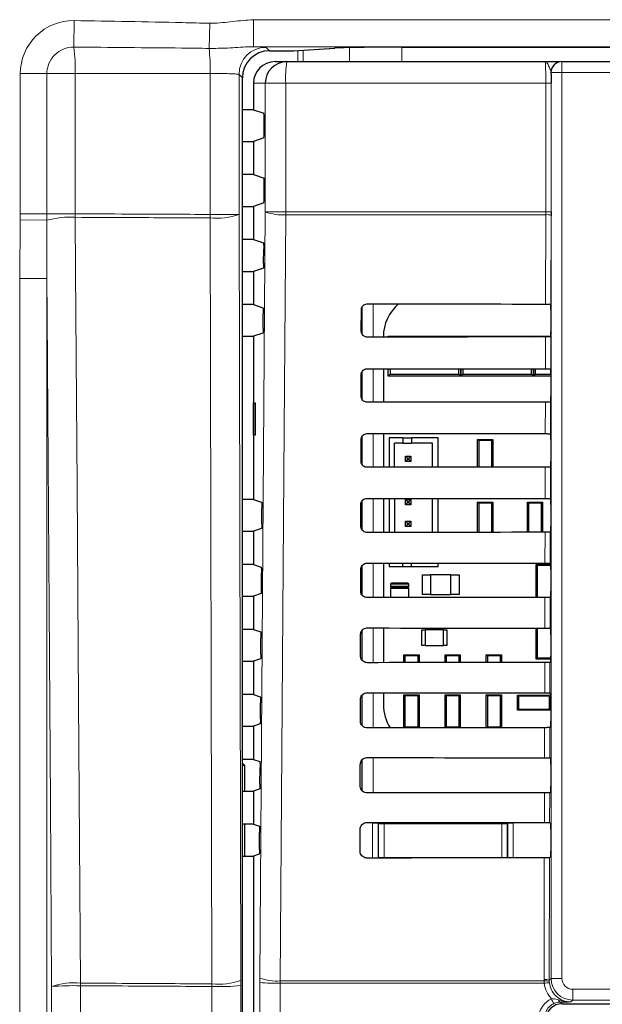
# Model space of a CAD drawing. Header units: millimetres. Extents: x 5 to 418, y 2 to 292.
# Tile 20 of 74: x 97 to 106, y 168 to 183. Entities that reach past the tile are written whole.
import ezdxf

# ---------------------------------------------------------------- set-up
doc = ezdxf.new("R2010")
doc.units = ezdxf.units.MM

msp = doc.modelspace()

# ---------------------------------------------------------------- linework, layer by layer
at = {"color": 7, "linetype": 'Continuous', "lineweight": 18}
for p, q in [((98.168, 182.7751), (98.1732, 183.1833)), ((100.2503, 182.7558), (100.2599, 183.1423)), ((100.9333, 183.1974), (111.1428, 183.1974)), ((100.9333, 182.7808), (100.9333, 183.1974)), ((111.1428, 182.7808), (100.9333, 182.7808)), ((103.2141, 182.7745), (103.2141, 182.5514)), ((101.1278, 182.7717), (101.1799, 182.7196)), ((101.5509, 182.7196), (102.1798, 182.7605)), ((101.5563, 182.7197), (101.5509, 182.7196)), ((101.6175, 182.5514), (101.6175, 182.7237)), ((101.698, 182.729), (101.698, 182.5514)), ((102.4092, 182.5514), (102.4092, 182.7681)), ((105.6786, 182.5514), (105.6786, 182.3848)), ((97.3462, 180.2096), (97.3462, 182.3668)), ((97.7545, 182.3668), (97.3462, 182.3668)), ((97.7545, 182.3668), (97.7545, 180.2096)), ((98.1913, 182.3668), (97.7545, 182.3668)), ((98.1913, 182.3668), (98.1913, 180.2096)), ((100.2676, 180.2002), (100.2676, 182.3693)), ((100.7112, 182.3551), (100.7112, 180.2002)), ((100.7633, 182.303), (100.7112, 182.3551)), ((105.512, 182.3848), (105.5103, 182.3848)), ((105.512, 182.3848), (105.6786, 182.3848)), ((105.512, 168.44), (105.512, 182.3848)), ((116.1844, 182.3848), (105.6786, 182.3848)), ((105.6786, 182.3848), (105.6786, 168.44)), ((101.1148, 182.2181), (100.9315, 182.2181)), ((101.4286, 182.2181), (101.1148, 182.2181)), ((101.1148, 180.2403), (101.1148, 182.2181)), ((105.4303, 182.2181), (101.4286, 182.2181)), ((101.4286, 182.2181), (101.4286, 180.2403)), ((105.5109, 182.2181), (105.4303, 182.2181)), ((105.4303, 180.2403), (105.4303, 182.2181)), ((105.5109, 182.2181), (105.5109, 180.2403)), ((97.3453, 180.1169), (97.3462, 180.2096)), ((97.7545, 180.2096), (97.3462, 180.2096)), ((97.7545, 180.2096), (97.7542, 180.1093)), ((98.1913, 180.2096), (97.7545, 180.2096)), ((98.1916, 180.1557), (98.1913, 180.2096)), ((100.7112, 180.2002), (100.2676, 180.2002)), ((100.7112, 180.2002), (100.7382, 168.4111)), ((101.4286, 180.2403), (101.1148, 180.2403)), ((101.4286, 180.2403), (105.4303, 180.2403)), ((105.4302, 180.1961), (105.4303, 180.2403)), ((105.5109, 180.2403), (105.4303, 180.2403)), ((97.337, 179.2148), (97.3453, 180.1169)), ((97.7542, 180.1093), (97.3453, 180.1169)), ((97.7542, 180.1093), (97.7531, 179.2148)), ((100.2946, 168.3571), (100.2676, 180.1462)), ((105.4302, 180.1961), (101.4288, 180.1961)), ((105.427, 178.8209), (105.4302, 180.1961)), ((105.5108, 180.185), (105.5076, 178.8194)), ((97.337, 144.5876), (97.337, 179.2148)), ((97.7531, 179.2148), (97.337, 179.2148)), ((97.7531, 179.2148), (97.7531, 144.5876)), ((102.6055, 178.3565), (102.6055, 178.7784)), ((102.7721, 178.8228), (102.7721, 178.3122)), ((105.4247, 177.8232), (105.4258, 178.3141)), ((105.5065, 178.3155), (105.5053, 177.8218)), ((102.6055, 177.3525), (102.6055, 177.7823)), ((102.7721, 177.8251), (102.7721, 177.3098)), ((105.4224, 176.8256), (105.4235, 177.3117)), ((105.5041, 177.3132), (105.503, 176.8241)), ((102.6055, 176.3484), (102.6055, 176.7862)), ((102.7721, 176.8275), (102.7721, 176.3075)), ((105.42, 175.8279), (105.4212, 176.3094)), ((105.5018, 176.3108), (105.5006, 175.8265)), ((102.7721, 175.8298), (102.7721, 175.3051)), ((102.6055, 175.3442), (102.6055, 175.79)), ((105.4177, 174.8302), (105.4188, 175.3071)), ((105.4994, 175.3085), (105.4983, 174.8288)), ((102.6055, 174.34), (102.6055, 174.7937)), ((102.7721, 174.8321), (102.7721, 174.3028)), ((103.0398, 174.5098), (103.3232, 174.5098)), ((103.3232, 174.4764), (103.0398, 174.4764)), ((103.0398, 174.4431), (103.3232, 174.4431)), ((105.4154, 173.8326), (105.4165, 174.3047)), ((105.4971, 174.3062), (105.496, 173.8311)), ((102.7721, 173.8345), (102.7721, 173.3005)), ((102.6055, 173.3357), (102.6055, 173.7974)), ((105.413, 172.8349), (105.4141, 173.3024)), ((105.4947, 173.3038), (105.4936, 172.8335)), ((102.6055, 172.3314), (102.6055, 172.8011)), ((102.7721, 172.8368), (102.7721, 172.2981)), ((105.4107, 171.8372), (105.4118, 172.3)), ((105.4924, 172.3015), (105.4913, 171.8358)), ((102.6055, 171.3285), (102.6055, 171.8047)), ((102.7721, 171.8391), (102.7721, 171.2958)), ((105.4084, 170.8396), (105.4095, 171.2977)), ((105.49, 171.2991), (105.489, 170.8381)), ((102.7663, 170.2934), (102.7663, 170.8304)), ((102.7663, 170.8304), (102.8496, 170.8304)), ((102.8584, 170.8216), (102.8496, 170.8304)), ((102.8496, 170.8304), (102.8496, 170.2935)), ((102.8584, 170.2998), (102.8584, 170.8216)), ((102.8584, 170.8216), (102.9417, 170.8216)), ((102.9417, 170.8216), (102.9417, 170.8413)), ((102.9417, 170.8216), (102.9417, 170.2998)), ((104.7546, 170.8216), (102.9417, 170.8216)), ((104.7546, 170.84), (104.7546, 170.8216)), ((104.7546, 170.8216), (104.838, 170.8216)), ((104.7546, 170.2998), (104.7546, 170.8216)), ((104.8467, 170.8304), (104.838, 170.8216)), ((104.838, 170.8216), (104.838, 170.2998)), ((104.8467, 170.295), (104.8467, 170.8304)), ((104.8467, 170.8304), (104.93, 170.8304)), ((104.93, 170.8304), (104.93, 170.295)), ((102.8583, 170.2935), (102.8584, 170.2998)), ((102.8584, 170.2998), (102.9417, 170.2998)), ((102.8584, 170.2998), (102.859, 170.2935)), ((102.9417, 170.2998), (104.7546, 170.2998)), ((102.9417, 170.2936), (102.9417, 170.2998)), ((104.7546, 170.2998), (104.838, 170.2998)), ((104.7546, 170.2998), (104.7546, 170.2949)), ((104.8376, 170.295), (104.838, 170.2998)), ((104.838, 170.2998), (104.838, 170.295)), ((105.4027, 168.4224), (105.4071, 170.2953)), ((105.4877, 170.2968), (105.4833, 168.4114)), ((100.7383, 168.3297), (100.7382, 168.4111)), ((101.0317, 168.4464), (101.0314, 168.3762)), ((101.3449, 168.3671), (101.3454, 168.4022)), ((101.3454, 168.4022), (105.4032, 168.4022)), ((105.4032, 168.4022), (105.4027, 168.4224)), ((105.4053, 168.3671), (105.4032, 168.4022)), ((105.4833, 168.4114), (105.512, 168.44)), ((105.4833, 168.4114), (105.4836, 168.3952)), ((105.4836, 168.3952), (105.4853, 168.3741)), ((105.6786, 168.44), (105.512, 168.44)), ((100.2947, 168.3164), (100.2946, 168.3571)), ((105.4053, 168.3671), (101.3449, 168.3671)), ((105.8452, 168.2734), (109.0177, 168.2734)), ((105.8452, 168.2734), (105.8452, 168.1067)), ((105.6569, 168.076), (105.6815, 168.0514)), ((105.8452, 168.1067), (105.8165, 168.078)), ((109.0177, 168.1067), (105.8452, 168.1067)), ((105.7482, 168.042), (105.7482, 168.0514))]:
    msp.add_line(p, q, dxfattribs=at)
at = {"color": 7, "linetype": 'Continuous', "lineweight": 25}
for p, q in [((103.2262, 182.7745), (118.6516, 182.7745)), ((101.1799, 182.7196), (101.5509, 182.7196)), ((101.5563, 182.7197), (102.1852, 182.7607)), ((102.1852, 182.7607), (102.1798, 182.7605)), ((101.2653, 182.5514), (101.4476, 182.5514)), ((101.4476, 182.5514), (105.4203, 182.5514)), ((105.6769, 182.5514), (105.6786, 182.5514)), ((105.6786, 182.5514), (116.1844, 182.5514)), ((100.7633, 147.5832), (100.7633, 182.303)), ((100.9315, 182.2181), (100.9315, 181.8123)), ((100.9315, 181.8123), (100.7633, 181.8123)), ((100.9315, 181.8123), (101.0932, 181.7584)), ((101.0974, 181.4611), (101.0974, 181.6751)), ((100.7633, 181.3239), (100.9315, 181.3239)), ((101.0932, 181.3777), (100.9315, 181.3239)), ((100.9315, 181.3239), (100.9315, 180.8123)), ((100.9315, 180.8123), (100.7633, 180.8123)), ((100.9315, 180.8123), (101.0974, 180.757)), ((101.0974, 180.4611), (101.0974, 180.757)), ((101.0932, 180.3777), (100.9315, 180.3239)), ((100.7633, 180.3239), (100.9315, 180.3239)), ((100.9315, 180.3239), (100.9315, 179.8123)), ((105.5109, 180.2403), (105.5108, 180.185)), ((100.9315, 179.8123), (100.7633, 179.8123)), ((100.9315, 179.8123), (101.0868, 179.7605)), ((101.0895, 179.4474), (101.0911, 179.6662)), ((100.7633, 179.3239), (100.9315, 179.3239)), ((101.0852, 179.3751), (100.9315, 179.3239)), ((100.9315, 179.3239), (100.9315, 178.8123)), ((100.9315, 178.8123), (100.7633, 178.8123)), ((100.9315, 178.8123), (101.0798, 178.7629)), ((102.5923, 178.4014), (102.5931, 178.7348)), ((102.5982, 178.76), (102.5982, 178.3727)), ((105.5075, 178.8195), (105.5076, 178.8194)), ((105.509, 178.7362), (105.509, 178.4)), ((101.0825, 178.445), (101.084, 178.6685)), ((100.7633, 178.3239), (100.9315, 178.3239)), ((101.0782, 178.3728), (100.9315, 178.3239)), ((100.9315, 178.3239), (100.9315, 175.8123)), ((102.9318, 178.3181), (102.9318, 178.3123)), ((103.0065, 178.3264), (103.0205, 178.3124)), ((103.0065, 178.3264), (103.3065, 178.3264)), ((103.0065, 178.3124), (103.0065, 178.3264)), ((103.3065, 178.3264), (103.8232, 178.3264)), ((103.8232, 178.3264), (104.1232, 178.3264)), ((104.11, 178.3132), (104.1232, 178.3264)), ((104.1232, 178.3264), (104.1232, 178.3132)), ((104.1232, 178.3264), (104.1363, 178.3132)), ((104.1232, 178.3264), (104.4232, 178.3264)), ((104.1232, 178.3132), (104.1232, 178.3264)), ((104.4232, 178.3264), (104.9398, 178.3264)), ((104.9398, 178.3264), (105.2398, 178.3264)), ((105.2274, 178.314), (105.2398, 178.3264)), ((105.2398, 178.3264), (105.2523, 178.314)), ((105.2398, 178.3264), (105.5082, 178.3264)), ((105.2398, 178.314), (105.2398, 178.3264)), ((105.2398, 178.3264), (105.2398, 178.314)), ((105.5076, 178.3167), (105.5065, 178.3155)), ((102.9318, 177.825), (102.9318, 177.31)), ((103.0065, 177.7098), (103.0065, 177.8249)), ((103.0359, 177.8249), (103.0359, 177.7391)), ((104.0938, 177.7391), (104.0938, 177.8241)), ((104.1232, 177.8241), (104.1232, 177.7098)), ((104.1232, 177.7098), (104.1232, 177.8241)), ((104.1525, 177.8241), (104.1525, 177.7391)), ((105.2104, 177.7391), (105.2104, 177.8234)), ((105.2398, 177.7098), (105.2398, 177.8233)), ((105.2398, 177.8233), (105.2398, 177.7098)), ((105.2692, 177.8233), (105.2692, 177.7391)), ((105.5053, 177.8218), (105.5076, 177.8195)), ((102.59, 177.4014), (102.5907, 177.7348)), ((102.5982, 177.7676), (102.5982, 177.3638)), ((103.0359, 177.7391), (103.0065, 177.7098)), ((103.4898, 177.7098), (103.0065, 177.7098)), ((103.0359, 177.7391), (104.0938, 177.7391)), ((103.6398, 177.7098), (103.4898, 177.7098)), ((104.1232, 177.7098), (103.6398, 177.7098)), ((104.1232, 177.7098), (104.0938, 177.7391)), ((104.1525, 177.7391), (104.1232, 177.7098)), ((104.6065, 177.7098), (104.1232, 177.7098)), ((104.1525, 177.7391), (105.2104, 177.7391)), ((104.7565, 177.7098), (104.6065, 177.7098)), ((105.2398, 177.7098), (104.7565, 177.7098)), ((105.2398, 177.7098), (105.2104, 177.7391)), ((105.2692, 177.7391), (105.2398, 177.7098)), ((105.509, 177.7098), (105.2398, 177.7098)), ((105.2692, 177.7391), (105.509, 177.7391)), ((105.509, 177.7362), (105.509, 177.4)), ((100.9324, 177.3014), (100.9577, 177.3019)), ((100.9324, 176.8014), (100.9324, 177.3014)), ((100.9577, 177.3019), (100.9577, 176.801)), ((105.5076, 177.3167), (105.5041, 177.3132)), ((100.9577, 176.801), (100.9324, 176.8014)), ((102.5876, 176.4014), (102.5884, 176.7348)), ((102.5982, 176.7749), (102.5982, 176.3592)), ((102.9318, 176.8273), (102.9318, 176.3076)), ((103.2303, 176.7627), (103.022, 176.7627)), ((103.022, 176.7627), (103.022, 176.3077)), ((103.2303, 176.7627), (103.2303, 176.6794)), ((103.2303, 176.7627), (103.3637, 176.7627)), ((103.772, 176.7627), (103.3637, 176.7627)), ((103.3637, 176.7627), (103.3637, 176.6794)), ((103.772, 176.3083), (103.772, 176.7627)), ((104.3977, 176.7219), (104.3815, 176.7381)), ((104.3815, 176.7381), (104.6148, 176.7381)), ((104.3815, 176.3087), (104.3815, 176.7381)), ((104.3977, 176.7219), (104.3977, 176.3087)), ((104.5987, 176.7219), (104.3977, 176.7219)), ((104.6148, 176.7381), (104.5987, 176.7219)), ((104.5987, 176.3089), (104.5987, 176.7219)), ((104.6148, 176.7381), (104.6148, 176.3089)), ((105.503, 176.8241), (105.5076, 176.8195)), ((105.509, 176.7362), (105.509, 176.4)), ((103.2303, 176.6794), (103.1053, 176.6794)), ((103.1053, 176.3078), (103.1053, 176.6794)), ((103.2303, 176.6794), (103.3637, 176.6794)), ((103.6887, 176.6794), (103.3637, 176.6794)), ((103.6887, 176.3082), (103.6887, 176.6794)), ((103.272, 176.4794), (103.3053, 176.4461)), ((103.272, 176.4794), (103.3553, 176.4794)), ((103.272, 176.3961), (103.272, 176.4794)), ((103.272, 176.3961), (103.3053, 176.4294)), ((103.3053, 176.4294), (103.3053, 176.4461)), ((103.3053, 176.4461), (103.322, 176.4461)), ((103.322, 176.4294), (103.3053, 176.4294)), ((103.3553, 176.4794), (103.322, 176.4461)), ((103.322, 176.4461), (103.322, 176.4294)), ((103.3553, 176.3961), (103.322, 176.4294)), ((103.3553, 176.4794), (103.3553, 176.3961)), ((103.3553, 176.3961), (103.272, 176.3961)), ((105.5076, 176.3167), (105.5018, 176.3108)), ((100.9315, 175.8123), (100.7633, 175.8123)), ((100.9315, 175.8123), (101.0587, 175.7699)), ((102.9318, 175.8297), (102.9318, 175.3053)), ((103.022, 175.8296), (103.022, 175.3054)), ((103.1053, 175.8295), (103.1053, 175.3054)), ((103.272, 175.8127), (103.3053, 175.7794)), ((103.272, 175.7294), (103.272, 175.8127)), ((103.272, 175.8127), (103.3553, 175.8127)), ((103.3553, 175.8127), (103.322, 175.7794)), ((103.3553, 175.8127), (103.3553, 175.7294)), ((103.6887, 175.3059), (103.6887, 175.8291)), ((103.772, 175.306), (103.772, 175.829)), ((105.5006, 175.8265), (105.5076, 175.8195)), ((101.0613, 175.438), (101.0629, 175.6755)), ((102.5853, 175.4014), (102.5861, 175.7348)), ((102.5982, 175.7805), (102.5982, 175.3551)), ((103.272, 175.7294), (103.3053, 175.7627)), ((103.3553, 175.7294), (103.272, 175.7294)), ((103.3053, 175.7627), (103.3053, 175.7794)), ((103.3053, 175.7794), (103.322, 175.7794)), ((103.322, 175.7627), (103.3053, 175.7627)), ((103.322, 175.7794), (103.322, 175.7627)), ((103.3553, 175.7294), (103.322, 175.7627)), ((104.3815, 175.3064), (104.3815, 175.7714)), ((104.3977, 175.7553), (104.3815, 175.7714)), ((104.3815, 175.7714), (104.6148, 175.7714)), ((104.3977, 175.7553), (104.3977, 175.3064)), ((104.5987, 175.7553), (104.3977, 175.7553)), ((104.6148, 175.7714), (104.5987, 175.7553)), ((104.5987, 175.3065), (104.5987, 175.7553)), ((104.6148, 175.7714), (104.6148, 175.3066)), ((105.1643, 175.7553), (105.1482, 175.7714)), ((105.1482, 175.7714), (105.3815, 175.7714)), ((105.1482, 175.3069), (105.1482, 175.7714)), ((105.3653, 175.7553), (105.1643, 175.7553)), ((105.1643, 175.7553), (105.1643, 175.3069)), ((105.3815, 175.7714), (105.3653, 175.7553)), ((105.3653, 175.307), (105.3653, 175.7553)), ((105.3815, 175.7714), (105.3815, 175.307)), ((105.509, 175.7362), (105.509, 175.4)), ((101.057, 175.3657), (100.9315, 175.3239)), ((103.272, 175.4794), (103.3053, 175.4461)), ((103.272, 175.4794), (103.3553, 175.4794)), ((103.272, 175.3961), (103.272, 175.4794)), ((103.272, 175.3961), (103.3053, 175.4294)), ((103.3553, 175.3961), (103.272, 175.3961)), ((103.3053, 175.4461), (103.322, 175.4461)), ((103.3053, 175.4294), (103.3053, 175.4461)), ((103.322, 175.4294), (103.3053, 175.4294)), ((103.3553, 175.4794), (103.322, 175.4461)), ((103.322, 175.4461), (103.322, 175.4294)), ((103.3553, 175.3961), (103.322, 175.4294)), ((103.3553, 175.4794), (103.3553, 175.3961)), ((100.7633, 175.3239), (100.9315, 175.3239)), ((100.9315, 175.3239), (100.9315, 174.8123)), ((105.5076, 175.3167), (105.4994, 175.3085)), ((100.9315, 174.8123), (100.7633, 174.8123)), ((100.9315, 174.8123), (101.0516, 174.7722)), ((102.5982, 174.7844), (102.5982, 174.351)), ((102.9318, 174.832), (102.9318, 174.3029)), ((103.022, 174.8319), (103.022, 174.7794)), ((103.022, 174.7794), (103.2303, 174.7794)), ((103.2303, 174.7794), (103.2303, 174.8317)), ((103.2303, 174.7794), (103.3637, 174.7794)), ((103.3637, 174.7794), (103.3637, 174.8316)), ((103.3637, 174.7794), (103.772, 174.7794)), ((103.772, 174.7794), (103.772, 174.8313)), ((105.2815, 174.3046), (105.2815, 174.8139)), ((105.2815, 174.8139), (105.2999, 174.7956)), ((105.2815, 174.8139), (105.5081, 174.8139)), ((105.2999, 174.7956), (105.2999, 174.3046)), ((105.5048, 174.7956), (105.2999, 174.7956)), ((105.4983, 174.8288), (105.5076, 174.8195)), ((105.5089, 174.7658), (105.5048, 174.7956)), ((105.5053, 174.8052), (105.5084, 174.8052)), ((101.0542, 174.4356), (101.0559, 174.6779)), ((102.5829, 174.4014), (102.5837, 174.7348)), ((103.5315, 174.6514), (103.6582, 174.6514)), ((103.5315, 174.3514), (103.5315, 174.6514)), ((103.9715, 174.6514), (103.6582, 174.6514)), ((103.6582, 174.6514), (103.6582, 174.3514)), ((103.9715, 174.3514), (103.9715, 174.6514)), ((103.9715, 174.6514), (104.0982, 174.6514)), ((104.0982, 174.6514), (104.0982, 174.3514)), ((105.509, 174.7362), (105.509, 174.4)), ((103.0398, 174.5098), (103.0398, 174.4764)), ((103.0398, 174.4431), (103.0398, 174.303)), ((103.3065, 174.5264), (103.0565, 174.5264)), ((103.3065, 174.4598), (103.0565, 174.4598)), ((103.0565, 174.4598), (103.3065, 174.4598)), ((103.3232, 174.4764), (103.3232, 174.5098)), ((103.3232, 174.3033), (103.3232, 174.4431)), ((100.7633, 174.3239), (100.9315, 174.3239)), ((101.0499, 174.3634), (100.9315, 174.3239)), ((100.9315, 174.3239), (100.9315, 173.8123)), ((103.6582, 174.3514), (103.5315, 174.3514)), ((103.6582, 174.3514), (103.9715, 174.3514)), ((104.0982, 174.3514), (103.9715, 174.3514)), ((105.5076, 174.3167), (105.4971, 174.3062)), ((102.9318, 173.8343), (102.9318, 173.3006)), ((105.2815, 173.3556), (105.2815, 173.8326)), ((105.2999, 173.8326), (105.2999, 173.374)), ((100.9315, 173.8123), (100.7633, 173.8123)), ((100.9315, 173.8123), (101.0446, 173.7746)), ((101.0471, 173.4333), (101.0489, 173.6802)), ((102.5806, 173.4014), (102.5814, 173.7348)), ((102.5982, 173.7882), (102.5982, 173.3469)), ((103.5232, 173.5639), (103.5232, 173.8056)), ((103.5232, 173.8056), (103.5732, 173.8056)), ((103.5732, 173.8056), (103.5732, 173.5639)), ((103.8565, 173.8056), (103.5732, 173.8056)), ((103.8565, 173.5639), (103.8565, 173.8056)), ((103.8565, 173.8056), (103.9065, 173.8056)), ((103.9065, 173.8056), (103.9065, 173.5639)), ((105.496, 173.8311), (105.5076, 173.8195)), ((105.509, 173.7362), (105.509, 173.4)), ((103.5732, 173.5639), (103.5232, 173.5639)), ((103.5732, 173.5639), (103.8565, 173.5639)), ((103.9065, 173.5639), (103.8565, 173.5639)), ((103.2643, 173.4053), (103.2482, 173.4214)), ((103.2482, 173.4214), (103.4815, 173.4214)), ((103.2482, 173.3009), (103.2482, 173.4214)), ((103.4653, 173.4053), (103.2643, 173.4053)), ((103.2643, 173.4053), (103.2643, 173.3009)), ((103.4815, 173.4214), (103.4653, 173.4053)), ((103.4653, 173.301), (103.4653, 173.4053)), ((103.4815, 173.4214), (103.4815, 173.301)), ((103.8815, 173.3013), (103.8815, 173.4214)), ((103.8977, 173.4053), (103.8815, 173.4214)), ((103.8815, 173.4214), (104.1148, 173.4214)), ((103.8977, 173.4053), (103.8977, 173.3014)), ((104.0987, 173.4053), (103.8977, 173.4053)), ((104.1148, 173.4214), (104.0987, 173.4053)), ((104.0987, 173.3015), (104.0987, 173.4053)), ((104.1148, 173.4214), (104.1148, 173.3015)), ((104.5148, 173.3018), (104.5148, 173.4214)), ((104.531, 173.4053), (104.5148, 173.4214)), ((104.5148, 173.4214), (104.7482, 173.4214)), ((104.531, 173.4053), (104.531, 173.3018)), ((104.732, 173.4053), (104.531, 173.4053)), ((104.7482, 173.4214), (104.732, 173.4053)), ((104.732, 173.3019), (104.732, 173.4053)), ((104.7482, 173.4214), (104.7482, 173.302)), ((100.7633, 173.3239), (100.9315, 173.3239)), ((101.0429, 173.361), (100.9315, 173.3239)), ((100.9315, 173.3239), (100.9315, 172.8123)), ((105.2999, 173.374), (105.2815, 173.3556)), ((105.5088, 173.3556), (105.2815, 173.3556)), ((105.2999, 173.374), (105.5089, 173.374)), ((105.5076, 173.3167), (105.4947, 173.3038)), ((100.9315, 172.8123), (100.7633, 172.8123)), ((100.9315, 172.8123), (101.0376, 172.7769)), ((102.5982, 172.7919), (102.5982, 172.3426)), ((102.9318, 172.8367), (102.9318, 172.6514)), ((103.2482, 172.2985), (103.2482, 172.8048)), ((103.2643, 172.7886), (103.2482, 172.8048)), ((103.2482, 172.8048), (103.4815, 172.8048)), ((103.2643, 172.7886), (103.2643, 172.3142)), ((103.4653, 172.7886), (103.2643, 172.7886)), ((103.4815, 172.8048), (103.4653, 172.7886)), ((103.4653, 172.3142), (103.4653, 172.7886)), ((103.4815, 172.8048), (103.4815, 172.2987)), ((103.8977, 172.7886), (103.8815, 172.8048)), ((103.8815, 172.8048), (104.1148, 172.8048)), ((103.8815, 172.299), (103.8815, 172.8048)), ((104.0987, 172.7886), (103.8977, 172.7886)), ((103.8977, 172.7886), (103.8977, 172.3142)), ((104.1148, 172.8048), (104.0987, 172.7886)), ((104.0987, 172.3142), (104.0987, 172.7886)), ((104.1148, 172.8048), (104.1148, 172.2992)), ((104.531, 172.7886), (104.5148, 172.8048)), ((104.5148, 172.8048), (104.7482, 172.8048)), ((104.5148, 172.2995), (104.5148, 172.8048)), ((104.531, 172.7886), (104.531, 172.3142)), ((104.732, 172.7886), (104.531, 172.7886)), ((104.7482, 172.8048), (104.732, 172.7886)), ((104.732, 172.3142), (104.732, 172.7886)), ((104.7482, 172.8048), (104.7482, 172.2996)), ((104.9948, 172.8014), (105.011, 172.7853)), ((104.9948, 172.8014), (105.5015, 172.8014)), ((104.9948, 172.5681), (104.9948, 172.8014)), ((105.4853, 172.7853), (105.011, 172.7853)), ((105.011, 172.7853), (105.011, 172.5842)), ((105.4853, 172.7853), (105.5015, 172.8014)), ((105.4853, 172.5842), (105.4853, 172.7853)), ((105.4936, 172.8335), (105.5076, 172.8195)), ((105.5015, 172.8014), (105.5015, 172.5681)), ((101.0401, 172.4309), (101.0419, 172.6826)), ((102.5783, 172.4014), (102.579, 172.7348)), ((105.509, 172.7362), (105.509, 172.4)), ((105.011, 172.5842), (104.9948, 172.5681)), ((105.5015, 172.5681), (104.9948, 172.5681)), ((105.011, 172.5842), (105.4853, 172.5842)), ((105.5015, 172.5681), (105.4853, 172.5842)), ((100.7633, 172.3239), (100.9315, 172.3239)), ((101.0358, 172.3586), (100.9315, 172.3239)), ((100.9315, 172.3239), (100.9315, 171.8123)), ((105.5076, 172.3167), (105.4924, 172.3015)), ((103.2486, 172.2985), (103.2643, 172.3142)), ((103.2643, 172.3142), (103.4653, 172.3142)), ((103.4653, 172.3142), (103.4809, 172.2987)), ((103.8824, 172.299), (103.8977, 172.3142)), ((103.8977, 172.3142), (104.0987, 172.3142)), ((104.0987, 172.3142), (104.1137, 172.2992)), ((104.5162, 172.2995), (104.531, 172.3142)), ((104.531, 172.3142), (104.732, 172.3142)), ((104.732, 172.3142), (104.7466, 172.2996)), ((100.9315, 171.8123), (100.7633, 171.8123)), ((100.7993, 171.7181), (100.7633, 171.7541)), ((100.7993, 171.7181), (100.7633, 171.7181)), ((100.7993, 171.3239), (100.7993, 171.7181)), ((100.9315, 171.8123), (101.0305, 171.7793)), ((102.5759, 171.4014), (102.5767, 171.7348)), ((102.5982, 171.7957), (102.5982, 171.3384)), ((105.4913, 171.8358), (105.5076, 171.8195)), ((105.509, 171.7362), (105.509, 171.4)), ((101.033, 171.4286), (101.0348, 171.6849)), ((100.7633, 171.3239), (100.9315, 171.3239)), ((101.0287, 171.3563), (100.9315, 171.3239)), ((100.9315, 171.3239), (100.9315, 170.8123)), ((105.5076, 171.3167), (105.49, 171.2991)), ((100.9315, 170.8123), (100.7633, 170.8123)), ((100.7993, 170.3239), (100.7993, 170.8123)), ((100.9315, 170.8123), (101.0235, 170.7816)), ((105.489, 170.8381), (105.5076, 170.8195)), ((101.0259, 170.4262), (101.0278, 170.6872)), ((102.5736, 170.4014), (102.5744, 170.7348)), ((105.509, 170.7362), (105.509, 170.4)), ((101.0217, 170.3539), (100.9315, 170.3239)), ((100.7633, 170.3239), (100.9315, 170.3239)), ((100.9315, 170.3239), (100.9315, 147.7176)), ((105.5076, 170.3167), (105.4877, 170.2968)), ((105.6815, 168.0514), (109.0264, 168.0514))]:
    msp.add_line(p, q, dxfattribs=at)
at = {"color": 7, "linetype": 'Continuous', "lineweight": 18, "flags": 128}
for points in [[(101.0317, 168.4464), (101.0732, 174.3413), (101.1148, 180.2403)], [(98.1916, 180.1557), (98.1973, 179.3293), (98.22, 176.0241), (98.2426, 172.7189), (98.2724, 168.3685)], [(101.4288, 180.1961), (101.4241, 179.5354), (101.4054, 176.8925), (101.3454, 168.4022)], [(97.8277, 168.3145), (97.8083, 171.1495), (97.7878, 174.1479), (97.757, 178.6455), (97.7531, 179.2148)], [(102.8584, 170.8216), (102.86, 170.8379), (102.8607, 170.8414)], [(104.8359, 170.8399), (104.8363, 170.8379), (104.838, 170.8216)]]:
    msp.add_lwpolyline(points, dxfattribs=at)
at = {"color": 7, "linetype": 'Continuous', "lineweight": 18}
for centre, radius, start, end in [((98.1628, 182.3668), 0.8166, 89.26824, 180), ((98.1628, 182.3668), 0.4083, 89.26824, 180), ((95.8912, 182.4404), 2.3012, 358.16674, 8.36112), ((97.0787, 182.4198), 3.1894, 359.09282, 6.04718), ((101.128, 182.3549), 0.4168, 90.02044, 179.97956), ((102.9044, 182.3011), 1.4781, 170.252, 183.22138), ((105.6786, 182.3848), 0.1667, 90.00436, 180.00436), ((106.649, 180.1732), 6.3814, 179.75757, 180.24243), ((100.3775, 181.0929), 0.953, 263.38156, 290.49979), ((101.3656, 180.8845), 0.6913, 248.72712, 275.24722), ((107.2288, 180.2402), 5.8001, 179.99924, 180.43593), ((105.4487, 180.0312), 0.1659, 67.99669, 96.38698), ((98.1094, 178.846), 1.3122, 86.40518, 105.70182), ((100.4044, 169.3036), 0.9529, 263.38216, 290.50146), ((101.2802, 171.5375), 3.171, 265.49979, 271.16954), ((101.2823, 169.0897), 0.6903, 248.71381, 275.24303), ((105.4212, 168.2577), 0.1658, 67.99072, 96.38533), ((105.4293, 168.2377), 0.1666, 70.98206, 99.03542), ((105.8453, 168.4401), 0.3333, 180.00873, 269.99127), ((98.171, 167.3452), 1.0283, 84.33776, 109.50418), ((98.1695, 164.3237), 4.0054, 88.52757, 94.89579), ((92.2668, 168.3482), 6.0056, 359.80555, 0.19381), ((100.406, 172.0017), 3.6869, 268.27095, 275.17085), ((105.5224, 167.4896), 0.8853, 92.40107, 97.60084), ((106.0041, 168.3259), 0.526, 202.29968, 211.2844), ((105.6672, 168.1184), 0.0437, 191.35144, 256.33214)]:
    msp.add_arc(centre, radius, start, end, dxfattribs=at)
at = {"color": 7, "linetype": 'Continuous', "lineweight": 25}
for centre, radius, start, end in [((101.5509, 182.8029), 0.0833, 270, 273.72716), ((101.4479, 182.2183), 0.3331, 90.03931, 180.03926), ((105.6769, 182.3848), 0.1667, 90.00436, 180.00436), ((103.5926, 178.3181), 0.6608, 130.24926, 180), ((105.6148, 174.7956), 0.11, 174.94204, 180), ((103.0565, 174.5098), 0.0167, 90, 180), ((103.0565, 174.4764), 0.0167, 180, 270), ((103.0565, 174.4431), 0.0167, 90, 180), ((103.3065, 174.5098), 0.0167, 0, 90), ((103.3065, 174.4764), 0.0167, 270, 0), ((103.3065, 174.4431), 0.0167, 0, 90), ((103.5926, 172.6514), 0.6608, 180, 212.29556)]:
    msp.add_arc(centre, radius, start, end, dxfattribs=at)
for centre, major_axis, ratio, start_param, end_param in [((103.2262, 182.7556), (1.0833, 0), 0.0174551, 1.5707963, 2.8797933), ((101.1801, 182.3028), (0.2948, -0.2948), 0.9995737, 2.3563468, 3.9268385), ((101.2653, 182.2181), (-0.3338, 0), 0.9986295, 4.712389, 6.2831853), ((101.0931, 181.6751), (0, 0.0833), 0.0524078, 4.712389, 6.265732), ((101.0931, 181.4611), (0, 0.0833), 0.0524078, 3.1590459, 4.712389), ((101.0931, 180.4611), (0, 0.0833), 0.0524078, 3.1590459, 4.712389), ((110.9315, 181.732), (166.8688, 0), 0.0174551, 4.6629288, 4.6793961), ((105.5076, 178.7362), (0, 0.0833), 0.0174551, 4.712389, 6.2302814), ((105.5076, 178.4), (0, 0.0833), 0.0174551, 3.1590459, 4.712389), ((110.9315, 175.4177), (166.0239, 0), 0.0174551, 1.6039642, 1.6205084), ((110.9315, 180.732), (166.735, 0), 0.0174551, 4.662889, 4.6793557), ((105.5076, 177.7362), (0, 0.0833), 0.0174551, 4.712389, 6.265732), ((105.5076, 177.4), (0, 0.0833), 0.0174551, 3.1590459, 4.712389), ((110.9315, 174.4177), (165.8901, 0), 0.0174551, 1.6040051, 1.6205486), ((110.9315, 179.732), (166.6012, 0), 0.0174551, 4.6628493, 4.6793152), ((105.5076, 176.7362), (0, 0.0833), 0.0174551, 4.712389, 6.265732), ((110.9315, 173.4177), (165.7563, 0), 0.0174551, 1.6040461, 1.6205888), ((105.5076, 176.4), (0, 0.0833), 0.0174551, 3.1590459, 4.712389), ((110.9315, 178.732), (166.4674, 0), 0.0174551, 4.6628094, 4.6792746), ((105.5076, 175.7362), (0, 0.0833), 0.0174551, 4.712389, 6.265732), ((105.5076, 175.4), (0, 0.0833), 0.0174551, 3.1590459, 4.712389), ((110.9315, 172.4177), (165.6225, 0), 0.0174551, 1.6040871, 1.620629), ((110.9315, 177.732), (166.3336, 0), 0.0174551, 4.6627695, 4.6792339), ((105.5076, 174.7362), (0, 0.0833), 0.0174551, 4.712389, 6.265732), ((110.9315, 171.4177), (165.4887, 0), 0.0174551, 1.6041282, 1.6206693), ((105.5076, 174.4), (0, 0.0833), 0.0174551, 3.1590459, 4.712389), ((110.9315, 176.732), (166.1998, 0), 0.0174551, 4.6627295, 4.6791932), ((105.5076, 173.7362), (0, 0.0833), 0.0174551, 4.712389, 6.265732), ((105.5076, 173.4), (0, 0.0833), 0.0174551, 3.1590459, 4.712389), ((110.9315, 170.4177), (165.3549, 0), 0.0174551, 1.6041693, 1.6207097), ((110.9315, 175.732), (166.066, 0), 0.0174551, 4.6626895, 4.6791524), ((105.5076, 172.7362), (0, 0.0833), 0.0174551, 4.712389, 6.265732), ((105.5076, 172.4), (0, 0.0833), 0.0174551, 3.1590459, 4.712389), ((110.9315, 169.4177), (165.2211, 0), 0.0174551, 1.6042105, 1.6207502), ((110.9315, 174.732), (165.9322, 0), 0.0174551, 4.6626494, 4.6791115), ((105.5076, 171.7362), (0, 0.0833), 0.0174551, 4.712389, 6.265732), ((110.9315, 168.4177), (165.0873, 0), 0.0174551, 1.6042518, 1.6207907), ((105.5076, 171.4), (0, 0.0833), 0.0174551, 3.1590459, 4.712389), ((110.9315, 173.732), (165.7984, 0), 0.0174551, 4.6626092, 4.6790706), ((105.5076, 170.7362), (0, 0.0833), 0.0174551, 4.712389, 6.265732), ((105.5076, 170.4), (0, 0.0833), 0.0174551, 3.1590459, 4.712389), ((110.9315, 167.4177), (164.9535, 0), 0.0174551, 1.6042931, 1.6208313), ((105.6815, 167.8014), (-0.1768, 0.1768), 0.9996955, 5.4979394, 7.0684312)]:
    msp.add_ellipse(centre, major_axis=major_axis, ratio=ratio, start_param=start_param, end_param=end_param, dxfattribs=at)
at = {"color": 7, "linetype": 'Continuous', "lineweight": 18}
msp.add_ellipse((105.8453, 168.4401), major_axis=(-0.1179, -0.1179), ratio=0.9996955, start_param=5.4979394, end_param=7.0684312, dxfattribs=at)
for points, knots in [([(98.1732, 183.1833), (98.7287, 183.1742), (99.4243, 183.1629), (100.1198, 183.1458), (100.2599, 183.1423)], [0, 0, 0, 0, 0.798549, 1, 1, 1, 1]), ([(100.2599, 183.1423), (100.2718, 183.1421), (100.3904, 183.14), (100.6141, 183.175), (100.8269, 183.1899), (100.9333, 183.1974)], [0, 0, 0, 0, 0.0525765, 0.5263898, 1, 1, 1, 1]), ([(100.2503, 182.7558), (100.1104, 182.7575), (99.4162, 182.7656), (98.7222, 182.7709), (98.168, 182.7751)], [0, 0, 0, 0, 0.2015842, 1, 1, 1, 1]), ([(100.9333, 182.7808), (100.9062, 182.7805), (100.8259, 182.7796), (100.695, 182.7702), (100.5407, 182.7611), (100.3925, 182.7557), (100.2966, 182.7558), (100.2503, 182.7558)], [0, 0, 0, 0, 0.1221822, 0.3630569, 0.5920174, 0.8030428, 1, 1, 1, 1]), ([(101.1278, 182.7717), (101.1206, 182.773), (101.1044, 182.7759), (101.017, 182.7789), (100.9461, 182.7805), (100.9333, 182.7808)], [0, 0, 0, 0, 0.39552581, 0.89090726, 1, 1, 1, 1]), ([(105.4303, 182.2181), (105.4302, 182.2555), (105.43, 182.3304), (105.4283, 182.4302), (105.4257, 182.5056), (105.4229, 182.5457), (105.421, 182.5498), (105.4203, 182.5514)], [0, 0, 0, 0, 0.2142796, 0.4285866, 0.6430662, 0.8578514, 1, 1, 1, 1]), ([(105.5103, 182.3848), (105.5076, 182.398), (105.5005, 182.4322), (105.4699, 182.4983), (105.444, 182.5429), (105.4267, 182.5514), (105.4204, 182.5514), (105.4203, 182.5514)], [0, 0, 0, 0, 0.1744978, 0.4524056, 0.7988385, 0.996423, 1, 1, 1, 1]), ([(100.2676, 182.3693), (99.9239, 182.3689), (99.2317, 182.3681), (98.5397, 182.3672), (98.1913, 182.3668)], [0, 0, 0, 0, 0.4965194, 1, 1, 1, 1]), ([(100.7112, 182.3551), (100.7076, 182.3564), (100.6995, 182.3593), (100.6388, 182.3635), (100.538, 182.3669), (100.4088, 182.3692), (100.3147, 182.3693), (100.2676, 182.3693)], [0, 0, 0, 0, 0.1664501, 0.3749064, 0.583304, 0.79166, 1, 1, 1, 1]), ([(98.1913, 180.2096), (98.463, 180.2084), (99.1551, 180.2052), (99.8473, 180.2021), (100.2676, 180.2002)], [0, 0, 0, 0, 0.3927121, 1, 1, 1, 1]), ([(100.2676, 180.1462), (99.8473, 180.1481), (99.1552, 180.1512), (98.4633, 180.1544), (98.1916, 180.1557)], [0, 0, 0, 0, 0.6073957, 1, 1, 1, 1]), ([(100.98, 147.7662), (100.9859, 149.4817), (100.9975, 152.913), (101.0115, 158.0644), (101.0232, 163.2188), (101.0286, 166.657), (101.0314, 168.3762)], [0, 0, 0, 0, 0.2499373, 0.4998997, 0.7499373, 1, 1, 1, 1]), ([(97.8963, 144.4444), (97.8911, 145.7627), (97.8728, 150.4018), (97.8472, 158.3571), (97.8342, 164.9997), (97.8277, 168.3145)], [0, 0, 0, 0, 0.165898, 0.5837783, 1, 1, 1, 1]), ([(98.2724, 168.3685), (98.5171, 168.3671), (99.1911, 168.3632), (99.8652, 168.3594), (100.2946, 168.3571)], [0, 0, 0, 0, 0.3630015, 1, 1, 1, 1]), ([(98.2724, 168.3278), (98.2789, 165.0157), (98.2919, 158.3783), (98.3174, 150.4294), (98.3357, 145.794), (98.3409, 144.4768)], [0, 0, 0, 0, 0.4162214, 0.8341019, 1, 1, 1, 1]), ([(100.2947, 168.3164), (99.8653, 168.3188), (99.1911, 168.3225), (98.5171, 168.3264), (98.2724, 168.3278)], [0, 0, 0, 0, 0.6370193, 1, 1, 1, 1]), ([(100.3139, 147.547), (100.3102, 150.7306), (100.3025, 157.2397), (100.2972, 164.167), (100.295, 167.9072), (100.2947, 168.3164)], [0, 0, 0, 0, 0.4602117, 0.9409488, 1, 1, 1, 1]), ([(100.7383, 168.3297), (100.7385, 167.9209), (100.7407, 164.1836), (100.7459, 157.2619), (100.7534, 150.758), (100.7572, 147.577)], [0, 0, 0, 0, 0.0590511, 0.5397878, 1, 1, 1, 1]), ([(101.3449, 168.3671), (101.3446, 168.145), (101.3429, 167.0343), (101.3352, 162.3698), (101.3201, 155.7149), (101.3008, 149.9551), (101.2934, 147.7438)], [0, 0, 0, 0, 0.0322876, 0.1614382, 0.6780666, 1, 1, 1, 1]), ([(105.5174, 168.1263), (105.4898, 168.1604), (105.4325, 168.2313), (105.4146, 168.3207), (105.4053, 168.3671)], [0, 0, 0, 0, 0.4810346, 1, 1, 1, 1]), ([(105.4853, 168.3741), (105.4931, 168.3373), (105.5087, 168.2638), (105.5767, 168.171), (105.669, 168.1054), (105.7544, 168.0801), (105.8041, 168.0785), (105.8165, 168.078)], [0, 0, 0, 0, 0.2308041, 0.461566, 0.6921519, 0.9228561, 1, 1, 1, 1]), ([(105.3219, 167.8225), (105.3256, 167.8601), (105.333, 167.9352), (105.3906, 168.0349), (105.4578, 168.0963), (105.5043, 168.1197), (105.5174, 168.1263)], [0, 0, 0, 0, 0.2949123, 0.5898446, 0.8848018, 1, 1, 1, 1]), ([(105.5174, 168.1263), (105.5267, 168.127), (105.5639, 168.1296), (105.5985, 168.1183), (105.6244, 168.1098)], [0, 0, 0, 0, 0.2492605, 1, 1, 1, 1]), ([(105.6569, 168.076), (105.6339, 168.0743), (105.6014, 168.072), (105.5651, 168.0571), (105.5545, 168.0528)], [0, 0, 0, 0, 0.7098925, 1, 1, 1, 1]), ([(105.6244, 168.1098), (105.6545, 168.1013), (105.7108, 168.0854), (105.7737, 168.0787), (105.8071, 168.078), (105.8142, 168.078), (105.8161, 168.078), (105.8165, 168.078)], [0, 0, 0, 0, 0.4756077, 0.8917214, 0.9704577, 0.9926212, 1, 1, 1, 1]), ([(105.8165, 168.078), (105.8162, 168.078), (105.7907, 168.0776), (105.7406, 168.0769), (105.6847, 168.0763), (105.6569, 168.076)], [0, 0, 0, 0, 0.0064752, 0.5065287, 1, 1, 1, 1]), ([(105.5545, 168.0528), (105.5447, 168.0478), (105.5099, 168.0303), (105.4595, 167.9841), (105.4163, 167.9094), (105.4108, 167.853), (105.4081, 167.8249)], [0, 0, 0, 0, 0.1151457, 0.4100518, 0.7050246, 1, 1, 1, 1])]:
    msp.add_open_spline(points, degree=3, knots=knots, dxfattribs=at)
at = {"color": 7, "linetype": 'Continuous', "lineweight": 25}
for points, knots in [([(105.4203, 182.5514), (105.4206, 182.5514), (105.4732, 182.5514), (105.5584, 182.5514), (105.6399, 182.5514), (105.6505, 182.5514), (105.6512, 182.5514)], [0, 0, 0, 0, 0.0036444, 0.5669873, 0.9718875, 1, 1, 1, 1]), ([(105.5103, 182.3848), (105.5103, 182.3752), (105.5107, 182.3225), (105.5108, 182.2651), (105.5109, 182.2181)], [0, 0, 0, 0, 0.181685, 1, 1, 1, 1]), ([(101.0868, 179.7605), (101.0873, 179.7594), (101.0883, 179.7573), (101.0896, 179.7423), (101.0906, 179.7207), (101.0911, 179.694), (101.0911, 179.6754), (101.0911, 179.6662)], [0, 0, 0, 0, 0.2016526, 0.4033255, 0.6044083, 0.8042902, 1, 1, 1, 1]), ([(101.0895, 179.4474), (101.0894, 179.4383), (101.0892, 179.42), (101.0883, 179.3972), (101.087, 179.3813), (101.086, 179.3757), (101.0854, 179.3752), (101.0852, 179.3751)], [0, 0, 0, 0, 0.2359147, 0.471797, 0.7085457, 0.9467446, 1, 1, 1, 1]), ([(101.0798, 178.7629), (101.0803, 178.7618), (101.0812, 178.7596), (101.0826, 178.7447), (101.0835, 178.723), (101.0841, 178.6964), (101.0841, 178.6777), (101.084, 178.6685)], [0, 0, 0, 0, 0.2016552, 0.4033307, 0.6044153, 0.8042968, 1, 1, 1, 1]), ([(102.5931, 178.7348), (102.5933, 178.7387), (102.5938, 178.7525), (102.6014, 178.7757), (102.6197, 178.8001), (102.6451, 178.8169), (102.6671, 178.8226), (102.6793, 178.8228), (102.6815, 178.8229)], [0, 0, 0, 0, 0.0850535, 0.30199052, 0.51961151, 0.73676938, 0.95223374, 1, 1, 1, 1]), ([(105.427, 178.8209), (105.4363, 178.8209), (105.4549, 178.8208), (105.4793, 178.8206), (105.4975, 178.8202), (105.5059, 178.8198), (105.5071, 178.8196), (105.5075, 178.8195)], [0, 0, 0, 0, 0.225254, 0.4504807, 0.6764687, 0.9039241, 1, 1, 1, 1]), ([(101.0825, 178.445), (101.0823, 178.4359), (101.0821, 178.4176), (101.0812, 178.3949), (101.08, 178.3789), (101.0789, 178.3733), (101.0783, 178.3728), (101.0782, 178.3728)], [0, 0, 0, 0, 0.23591216, 0.47179193, 0.70853945, 0.94673944, 1, 1, 1, 1]), ([(102.6815, 178.3121), (102.6777, 178.3122), (102.6639, 178.3128), (102.6409, 178.32), (102.6164, 178.3378), (102.5993, 178.3626), (102.5928, 178.3851), (102.5924, 178.3982), (102.5923, 178.4014)], [0, 0, 0, 0, 0.0819832, 0.2941466, 0.5056511, 0.7175519, 0.931033, 1, 1, 1, 1]), ([(105.5065, 178.3155), (105.5053, 178.3154), (105.5031, 178.315), (105.4881, 178.3146), (105.4663, 178.3143), (105.4441, 178.3141), (105.4303, 178.3141), (105.4258, 178.3141)], [0, 0, 0, 0, 0.2249122, 0.4498651, 0.6736204, 0.8949376, 1, 1, 1, 1]), ([(102.5907, 177.7348), (102.5909, 177.7389), (102.5916, 177.7533), (102.5995, 177.7773), (102.6184, 177.8022), (102.6446, 177.8193), (102.6671, 177.8249), (102.6794, 177.8252), (102.6815, 177.8252)], [0, 0, 0, 0, 0.0885369, 0.3054942, 0.5231207, 0.7402623, 0.9556958, 1, 1, 1, 1]), ([(105.4247, 177.8232), (105.434, 177.8232), (105.4526, 177.8232), (105.477, 177.8229), (105.4951, 177.8225), (105.5039, 177.8221), (105.5049, 177.8219), (105.5053, 177.8218)], [0, 0, 0, 0, 0.2200079, 0.4399891, 0.6607138, 0.8828719, 1, 1, 1, 1]), ([(102.6815, 177.3098), (102.6774, 177.3099), (102.6632, 177.3105), (102.6394, 177.3181), (102.6144, 177.3365), (102.5969, 177.362), (102.5904, 177.385), (102.5901, 177.3983), (102.59, 177.4014)], [0, 0, 0, 0, 0.0853594, 0.2975052, 0.5090059, 0.7209231, 0.9344343, 1, 1, 1, 1]), ([(105.5041, 177.3132), (105.503, 177.313), (105.5008, 177.3127), (105.4857, 177.3122), (105.4639, 177.3119), (105.4417, 177.3118), (105.4279, 177.3117), (105.4235, 177.3117)], [0, 0, 0, 0, 0.2249182, 0.4498771, 0.6736383, 0.8949613, 1, 1, 1, 1]), ([(102.5884, 176.7348), (102.5886, 176.7392), (102.5893, 176.7541), (102.5976, 176.7788), (102.6171, 176.8043), (102.6441, 176.8217), (102.667, 176.8273), (102.6795, 176.8275), (102.6815, 176.8275)], [0, 0, 0, 0, 0.0918409, 0.3088174, 0.5264491, 0.7435751, 0.9589796, 1, 1, 1, 1]), ([(105.4224, 176.8256), (105.4316, 176.8255), (105.4502, 176.8255), (105.4746, 176.8252), (105.4928, 176.8249), (105.5016, 176.8245), (105.5026, 176.8242), (105.503, 176.8241)], [0, 0, 0, 0, 0.2200138, 0.4400009, 0.6607316, 0.8828958, 1, 1, 1, 1]), ([(102.6815, 176.3074), (102.6771, 176.3076), (102.6624, 176.3082), (102.6379, 176.3162), (102.6123, 176.3351), (102.5946, 176.3615), (102.5881, 176.3849), (102.5877, 176.3984), (102.5876, 176.4014)], [0, 0, 0, 0, 0.0885636, 0.3006931, 0.5121907, 0.724124, 0.9376639, 1, 1, 1, 1]), ([(105.5018, 176.3108), (105.5007, 176.3107), (105.4985, 176.3103), (105.4834, 176.3099), (105.4616, 176.3096), (105.4394, 176.3094), (105.4256, 176.3094), (105.4212, 176.3094)], [0, 0, 0, 0, 0.2249241, 0.449889, 0.6736562, 0.8949851, 1, 1, 1, 1]), ([(102.5861, 175.7348), (102.5863, 175.7395), (102.587, 175.7549), (102.5957, 175.7803), (102.6159, 175.8063), (102.6436, 175.824), (102.6669, 175.8296), (102.6796, 175.8298), (102.6815, 175.8299)], [0, 0, 0, 0, 0.0949792, 0.3119739, 0.5296104, 0.7467217, 0.9620986, 1, 1, 1, 1]), ([(105.42, 175.8279), (105.4293, 175.8279), (105.4479, 175.8278), (105.4723, 175.8276), (105.4905, 175.8272), (105.4993, 175.8268), (105.5003, 175.8265), (105.5006, 175.8265)], [0, 0, 0, 0, 0.22001967, 0.44001267, 0.6607494, 0.88291961, 1, 1, 1, 1]), ([(101.0587, 175.7699), (101.0592, 175.7688), (101.0602, 175.7666), (101.0615, 175.7517), (101.0624, 175.73), (101.063, 175.7034), (101.063, 175.6848), (101.0629, 175.6755)], [0, 0, 0, 0, 0.20166302, 0.40334649, 0.60443607, 0.80431676, 1, 1, 1, 1]), ([(101.0613, 175.438), (101.0612, 175.4288), (101.0609, 175.4106), (101.06, 175.3878), (101.0588, 175.3719), (101.0577, 175.3663), (101.0571, 175.3658), (101.057, 175.3657)], [0, 0, 0, 0, 0.2359045, 0.4717765, 0.7085205, 0.946724, 1, 1, 1, 1]), ([(102.6815, 175.3051), (102.6769, 175.3053), (102.6616, 175.3059), (102.6364, 175.3143), (102.6103, 175.3338), (102.5922, 175.3609), (102.5857, 175.3848), (102.5854, 175.3985), (102.5853, 175.4014)], [0, 0, 0, 0, 0.09160861, 0.30372316, 0.51521826, 0.7271671, 0.94073463, 1, 1, 1, 1]), ([(105.4994, 175.3085), (105.4983, 175.3083), (105.4961, 175.308), (105.481, 175.3076), (105.4592, 175.3072), (105.437, 175.3071), (105.4232, 175.3071), (105.4188, 175.3071)], [0, 0, 0, 0, 0.2249301, 0.449901, 0.6736741, 0.8950089, 1, 1, 1, 1]), ([(101.0516, 174.7722), (101.0521, 174.7712), (101.0531, 174.769), (101.0544, 174.754), (101.0554, 174.7324), (101.056, 174.7057), (101.0559, 174.6871), (101.0559, 174.6779)], [0, 0, 0, 0, 0.2016656, 0.4033518, 0.604443, 0.8043234, 1, 1, 1, 1]), ([(102.5837, 174.7348), (102.584, 174.7397), (102.5847, 174.7557), (102.5939, 174.7819), (102.6146, 174.8084), (102.6431, 174.8264), (102.6669, 174.832), (102.6797, 174.8322), (102.6815, 174.8322)], [0, 0, 0, 0, 0.097964, 0.3149759, 0.5326169, 0.7497141, 0.965065, 1, 1, 1, 1]), ([(105.4177, 174.8302), (105.427, 174.8302), (105.4456, 174.8302), (105.47, 174.8299), (105.4881, 174.8295), (105.4969, 174.8291), (105.498, 174.8289), (105.4983, 174.8288)], [0, 0, 0, 0, 0.22002559, 0.44002451, 0.66076724, 0.88294351, 1, 1, 1, 1]), ([(101.0542, 174.4356), (101.0541, 174.4265), (101.0539, 174.4082), (101.0529, 174.3855), (101.0517, 174.3695), (101.0506, 174.3639), (101.05, 174.3634), (101.0499, 174.3634)], [0, 0, 0, 0, 0.235902, 0.4717714, 0.7085142, 0.9467189, 1, 1, 1, 1]), ([(102.6815, 174.3027), (102.6766, 174.3029), (102.6608, 174.3036), (102.6348, 174.3124), (102.6083, 174.3325), (102.5898, 174.3603), (102.5834, 174.3847), (102.583, 174.3985), (102.5829, 174.4014)], [0, 0, 0, 0, 0.0945061, 0.3066068, 0.5181, 0.730064, 0.9436579, 1, 1, 1, 1]), ([(105.4971, 174.3062), (105.496, 174.306), (105.4938, 174.3057), (105.4787, 174.3052), (105.4569, 174.3049), (105.4347, 174.3047), (105.4209, 174.3047), (105.4165, 174.3047)], [0, 0, 0, 0, 0.2249361, 0.4499129, 0.673692, 0.8950327, 1, 1, 1, 1]), ([(102.5814, 173.7348), (102.5816, 173.74), (102.5825, 173.7565), (102.592, 173.7834), (102.6133, 173.8105), (102.6426, 173.8288), (102.6668, 173.8343), (102.6798, 173.8345), (102.6815, 173.8345)], [0, 0, 0, 0, 0.1008064, 0.3178345, 0.5354797, 0.7525636, 0.9678898, 1, 1, 1, 1]), ([(105.4154, 173.8326), (105.4247, 173.8325), (105.4432, 173.8325), (105.4676, 173.8322), (105.4858, 173.8319), (105.4946, 173.8315), (105.4956, 173.8312), (105.496, 173.8311)], [0, 0, 0, 0, 0.2200315, 0.4400364, 0.6607851, 0.8829674, 1, 1, 1, 1]), ([(101.0446, 173.7746), (101.0451, 173.7735), (101.0461, 173.7713), (101.0474, 173.7564), (101.0484, 173.7347), (101.0489, 173.7081), (101.0489, 173.6894), (101.0489, 173.6802)], [0, 0, 0, 0, 0.2016683, 0.4033571, 0.60445, 0.8043301, 1, 1, 1, 1]), ([(101.0471, 173.4333), (101.047, 173.4241), (101.0468, 173.4059), (101.0459, 173.3831), (101.0447, 173.3671), (101.0436, 173.3616), (101.043, 173.3611), (101.0429, 173.361)], [0, 0, 0, 0, 0.2358994, 0.4717662, 0.7085078, 0.9467137, 1, 1, 1, 1]), ([(102.6815, 173.3004), (102.6764, 173.3006), (102.66, 173.3014), (102.6333, 173.3105), (102.6062, 173.3312), (102.5875, 173.3597), (102.581, 173.3846), (102.5807, 173.3986), (102.5806, 173.4014)], [0, 0, 0, 0, 0.09726656, 0.30935445, 0.52084616, 0.73282487, 0.94644412, 1, 1, 1, 1]), ([(105.4947, 173.3038), (105.4936, 173.3036), (105.4914, 173.3033), (105.4764, 173.3029), (105.4546, 173.3025), (105.4323, 173.3024), (105.4186, 173.3024), (105.4141, 173.3024)], [0, 0, 0, 0, 0.2249421, 0.449925, 0.67371, 0.8950566, 1, 1, 1, 1]), ([(101.0376, 172.7769), (101.0381, 172.7758), (101.0391, 172.7737), (101.0404, 172.7587), (101.0413, 172.7371), (101.0419, 172.7104), (101.0419, 172.6918), (101.0419, 172.6826)], [0, 0, 0, 0, 0.2016709, 0.4033624, 0.604457, 0.8043368, 1, 1, 1, 1]), ([(102.579, 172.7348), (102.5793, 172.7403), (102.5802, 172.7573), (102.5901, 172.7849), (102.6121, 172.8125), (102.6421, 172.8312), (102.6668, 172.8367), (102.6799, 172.8369), (102.6815, 172.8369)], [0, 0, 0, 0, 0.1035163, 0.3205598, 0.538209, 0.7552801, 0.970583, 1, 1, 1, 1]), ([(105.413, 172.8349), (105.4223, 172.8349), (105.4409, 172.8348), (105.4653, 172.8346), (105.4835, 172.8342), (105.4923, 172.8338), (105.4933, 172.8335), (105.4936, 172.8335)], [0, 0, 0, 0, 0.2200375, 0.4400482, 0.660803, 0.8829914, 1, 1, 1, 1]), ([(101.0401, 172.4309), (101.04, 172.4218), (101.0397, 172.4035), (101.0388, 172.3808), (101.0376, 172.3648), (101.0365, 172.3592), (101.0359, 172.3587), (101.0358, 172.3586)], [0, 0, 0, 0, 0.2358969, 0.471761, 0.7085014, 0.9467085, 1, 1, 1, 1]), ([(102.6815, 172.298), (102.6761, 172.2983), (102.6592, 172.2991), (102.6318, 172.3086), (102.6042, 172.3299), (102.5851, 172.3592), (102.5786, 172.3845), (102.5783, 172.3987), (102.5783, 172.4014)], [0, 0, 0, 0, 0.0998996, 0.3119756, 0.5234662, 0.7354592, 0.9491028, 1, 1, 1, 1]), ([(105.4924, 172.3015), (105.4913, 172.3013), (105.4891, 172.301), (105.474, 172.3005), (105.4522, 172.3002), (105.43, 172.3), (105.4162, 172.3), (105.4118, 172.3)], [0, 0, 0, 0, 0.2249481, 0.449937, 0.673728, 0.8950805, 1, 1, 1, 1]), ([(101.0305, 171.7793), (101.031, 171.7782), (101.032, 171.776), (101.0333, 171.761), (101.0343, 171.7394), (101.0349, 171.7128), (101.0348, 171.6941), (101.0348, 171.6849)], [0, 0, 0, 0, 0.2016736, 0.4033677, 0.6044641, 0.8043436, 1, 1, 1, 1]), ([(102.5767, 171.7348), (102.577, 171.7405), (102.5779, 171.7581), (102.5882, 171.7864), (102.6108, 171.8146), (102.6416, 171.8335), (102.6667, 171.839), (102.68, 171.8392), (102.6815, 171.8392)], [0, 0, 0, 0, 0.1061028, 0.323161, 0.5408139, 0.7578729, 0.9731535, 1, 1, 1, 1]), ([(105.4107, 171.8372), (105.42, 171.8372), (105.4386, 171.8372), (105.463, 171.8369), (105.4811, 171.8365), (105.4899, 171.8361), (105.491, 171.8359), (105.4913, 171.8358)], [0, 0, 0, 0, 0.2200434, 0.4400601, 0.6608209, 0.8830154, 1, 1, 1, 1]), ([(101.033, 171.4286), (101.0329, 171.4194), (101.0327, 171.4012), (101.0318, 171.3784), (101.0305, 171.3624), (101.0295, 171.3568), (101.0288, 171.3564), (101.0287, 171.3563)], [0, 0, 0, 0, 0.2358943, 0.4717558, 0.708495, 0.9467033, 1, 1, 1, 1]), ([(102.6815, 171.2957), (102.6758, 171.296), (102.6585, 171.2968), (102.6303, 171.3067), (102.6021, 171.3286), (102.5828, 171.3586), (102.5763, 171.3844), (102.576, 171.3988), (102.5759, 171.4014)], [0, 0, 0, 0, 0.1024138, 0.3144788, 0.5259687, 0.7379756, 0.9516424, 1, 1, 1, 1]), ([(105.49, 171.2991), (105.4889, 171.299), (105.4867, 171.2986), (105.4717, 171.2982), (105.4499, 171.2979), (105.4277, 171.2977), (105.4139, 171.2977), (105.4095, 171.2977)], [0, 0, 0, 0, 0.2249541, 0.449949, 0.673746, 0.8951044, 1, 1, 1, 1]), ([(102.5744, 170.7348), (102.5747, 170.7408), (102.5757, 170.7589), (102.5864, 170.788), (102.6095, 170.8167), (102.6411, 170.8359), (102.6667, 170.8414), (102.6801, 170.8415), (102.6815, 170.8415)], [0, 0, 0, 0, 0.1085743, 0.3256464, 0.5433028, 0.7603502, 0.9756098, 1, 1, 1, 1]), ([(105.4084, 170.8396), (105.4177, 170.8395), (105.4363, 170.8395), (105.4606, 170.8392), (105.4788, 170.8389), (105.4876, 170.8385), (105.4886, 170.8382), (105.489, 170.8381)], [0, 0, 0, 0, 0.22004937, 0.44007205, 0.66083888, 0.88303949, 1, 1, 1, 1]), ([(101.0235, 170.7816), (101.024, 170.7805), (101.025, 170.7783), (101.0263, 170.7634), (101.0273, 170.7417), (101.0278, 170.7151), (101.0278, 170.6965), (101.0278, 170.6872)], [0, 0, 0, 0, 0.20167623, 0.40337308, 0.60447112, 0.80435032, 1, 1, 1, 1]), ([(101.0259, 170.4262), (101.0258, 170.4171), (101.0256, 170.3988), (101.0247, 170.3761), (101.0235, 170.3601), (101.0224, 170.3545), (101.0218, 170.354), (101.0217, 170.3539)], [0, 0, 0, 0, 0.2358917, 0.4717506, 0.7084886, 0.9466981, 1, 1, 1, 1]), ([(102.6815, 170.2933), (102.6756, 170.2936), (102.6577, 170.2945), (102.6288, 170.3048), (102.6001, 170.3273), (102.5804, 170.358), (102.5739, 170.3843), (102.5736, 170.3988), (102.5736, 170.4014)], [0, 0, 0, 0, 0.1048171, 0.3168719, 0.5283614, 0.7403818, 0.9540709, 1, 1, 1, 1]), ([(105.4877, 170.2968), (105.4866, 170.2966), (105.4844, 170.2963), (105.4693, 170.2958), (105.4475, 170.2955), (105.4253, 170.2954), (105.4115, 170.2953), (105.4071, 170.2953)], [0, 0, 0, 0, 0.2249602, 0.4499611, 0.6737641, 0.8951284, 1, 1, 1, 1])]:
    msp.add_open_spline(points, degree=3, knots=knots, dxfattribs=at)

doc.saveas('drawing.dxf')
